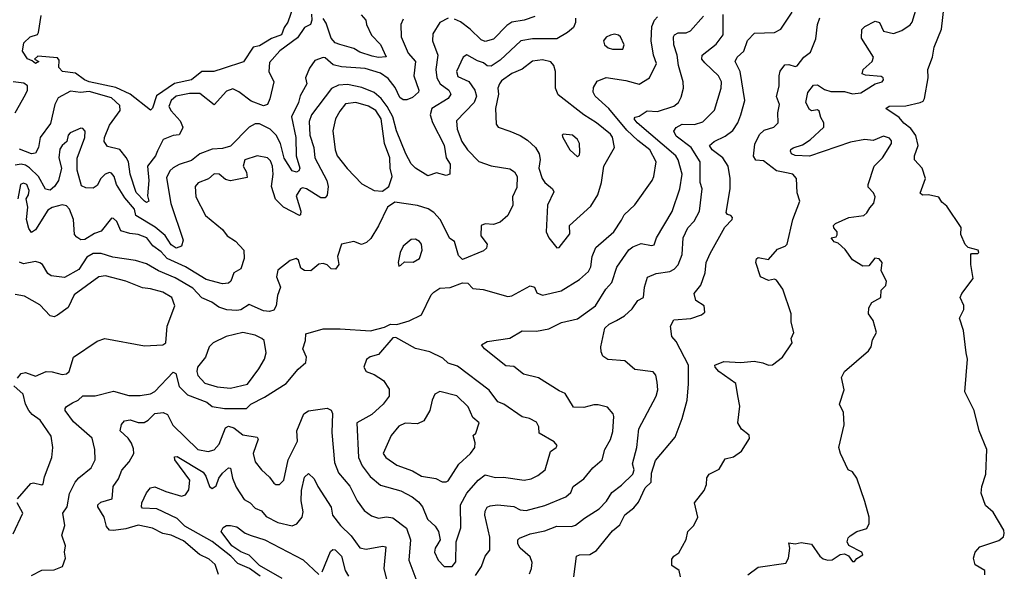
# Model space of a CAD drawing. Extents: x 1921360 to 2014538, y 768294 to 907744.
# Tile 104 of 256: x 1987467 to 1992264, y 794462 to 797148. Entities that reach past the tile are written whole.
import ezdxf

# ---------------------------------------------------------------- set-up
doc = ezdxf.new("R2010")
doc.units = 0

msp = doc.modelspace()

# ---------------------------------------------------------------- linework, layer by layer
at = {"layer": '0CON10XD'}
for points in [[(1988801.6, 797215), (1988774, 797136), (1988755, 797110), (1988743.3, 797075), (1988693.9, 797056.1), (1988635, 797020.5), (1988605, 797014.3), (1988557.3, 796942.7), (1988458.9, 796911.1), (1988413.9, 796896.1), (1988355, 796896.3), (1988304.3, 796855), (1988222, 796838), (1988133.5, 796776.5), (1988115, 796717.5), (1988105, 796707.1), (1988005, 796784.7), (1987935, 796818.4), (1987805, 796846.1), (1987783.1, 796855), (1987738.4, 796888.4), (1987676.4, 796896.4), (1987657.5, 796915), (1987659.3, 796950.7), (1987651.7, 796961.7), (1987555, 796970), (1987540, 796955), (1987560, 796945), (1987545, 796934.2), (1987528.3, 796948.3), (1987505, 796956.7), (1987481.2, 796995), (1987487.5, 797035), (1987518.8, 797065), (1987553.6, 797076.4), (1987558.8, 797085), (1987571.1, 797168.9)], [(1991014.4, 794445), (1991065, 794482.5), (1991199.3, 794500.7), (1991212.2, 794525), (1991218.8, 794575), (1991215, 794600), (1991245, 794596), (1991275, 794602), (1991325, 794593.8), (1991364.8, 794534.8), (1991381.8, 794521.8), (1991404.6, 794515.4), (1991425, 794517.1), (1991465, 794543.3), (1991485, 794546.7), (1991505, 794537.5), (1991525, 794510), (1991535, 794510), (1991545.9, 794524.1), (1991575, 794542.5), (1991570, 794555), (1991506.7, 794586.7), (1991498.6, 794605), (1991502.9, 794625), (1991512.9, 794635), (1991545.2, 794654.8), (1991595, 794670.5), (1991606.4, 794695), (1991605.2, 794725.2), (1991585, 794801.2), (1991546.6, 794915), (1991525.3, 794945.3), (1991504.3, 794955), (1991465.7, 795035), (1991458.8, 795065), (1991483.8, 795175), (1991481.2, 795235), (1991461.2, 795275), (1991483.8, 795345), (1991471.2, 795405), (1991485.8, 795435), (1991603.3, 795535), (1991616.2, 795555), (1991621.8, 795588.2), (1991641.9, 795625), (1991625, 795683.3), (1991602.9, 795715), (1991603.6, 795745), (1991618.7, 795771.3), (1991662.5, 795795), (1991665, 795830), (1991687.1, 795852.9), (1991690, 795875), (1991663.8, 795925), (1991668.9, 795965), (1991655, 795983.5), (1991633, 795987), (1991605, 795950), (1991575, 795947.5), (1991525, 795978.8), (1991489.6, 796029.6), (1991455, 796059.2), (1991435, 796066.7), (1991421.2, 796085), (1991445, 796091.2), (1991450.5, 796099.5), (1991449.4, 796115), (1991434.2, 796135), (1991432.9, 796145), (1991441.2, 796155), (1991506.7, 796185), (1991580, 796195), (1991595, 796207.1), (1991608.9, 796231.1), (1991629.2, 796255), (1991635.8, 796285), (1991627.1, 796305), (1991601.7, 796331.7), (1991601.1, 796345), (1991631.1, 796435), (1991670.6, 796475), (1991714, 796545), (1991715, 796557.5), (1991705, 796570.8), (1991675, 796580.6), (1991625, 796560), (1991585, 796564.4), (1991515, 796551.9), (1991315, 796482.8), (1991245, 796486.9), (1991227.8, 796495), (1991222.6, 796507.4), (1991223.8, 796516.2), (1991235, 796524.3), (1991281.2, 796538.8), (1991317.8, 796562.2), (1991384.5, 796625), (1991385.7, 796645), (1991370.9, 796670.9), (1991363, 796703), (1991355, 796708.6), (1991325, 796704.5), (1991315, 796710), (1991297.1, 796745), (1991306.4, 796793.6), (1991335, 796828.8), (1991355, 796830), (1991387.8, 796807.8), (1991418.8, 796798.8), (1991485, 796798.6), (1991525, 796787.3), (1991565, 796792.3), (1991591.9, 796808.1), (1991635, 796835.7), (1991670, 796845), (1991675.6, 796855), (1991674, 796865), (1991665, 796870.6), (1991588.2, 796878.2), (1991571.2, 796885), (1991577.1, 796905), (1991620, 796945), (1991626.4, 796965), (1991568.5, 797058.5), (1991570.5, 797099.5), (1991585, 797115.6), (1991635, 797141.5), (1991655.5, 797135), (1991675, 797092.3), (1991725, 797081.5), (1991765.2, 797094.7), (1991805, 797123.3), (1991815, 797136), (1991838.9, 797211.1)], [(1992170, 794445), (1992170, 794465), (1992122.3, 794492.3), (1992114.2, 794525), (1992122.2, 794555), (1992145, 794580), (1992238.3, 794611.7), (1992260, 794630), (1992264.4, 794645), (1992261.4, 794661.4), (1992210.2, 794750.2), (1992172.5, 794782.5), (1992152.1, 794842.1), (1992154.5, 794875), (1992173.9, 794935), (1992179.9, 795055), (1992141.3, 795145), (1992118, 795245), (1992071.3, 795335), (1992084.8, 795495), (1992078.5, 795525), (1992065, 795633.8), (1992045.6, 795695), (1992066.4, 795736.4), (1992066.4, 795756.4), (1992050, 795795), (1992057.5, 795815), (1992113.2, 795886.8), (1992102, 795955), (1992101.2, 796005), (1992105, 796010), (1992135, 796010), (1992140, 796015), (1992137.5, 796025), (1992087.9, 796037.9), (1992072.9, 796052.9), (1992051.9, 796101.9), (1992055, 796135.7), (1991985, 796240), (1991959.4, 796259.4), (1991945, 796284), (1991895, 796295.7), (1991865, 796294.2), (1991855, 796302.5), (1991881.1, 796375), (1991863.5, 796425), (1991826.1, 796465), (1991826.7, 796485), (1991844.7, 796535), (1991833.6, 796583.6), (1991808.3, 796618.3), (1991775, 796643.5), (1991751.9, 796671.9), (1991687.5, 796715), (1991703.1, 796726.9), (1991785, 796727.9), (1991854.7, 796745.3), (1991868.8, 796751.2), (1991875.9, 796764.1), (1991893.3, 796865), (1991892.2, 796905), (1991914.5, 796965), (1991922.5, 797015), (1991958.1, 797101.9), (1991970.8, 797215)], [(1989554.7, 797155.3), (1989515, 797134.3), (1989480.9, 797079.1), (1989478.2, 797045), (1989504.7, 796975), (1989494.8, 796905), (1989500.4, 796865), (1989516, 796836), (1989557.5, 796805), (1989567.5, 796785), (1989555.6, 796765), (1989474.8, 796715.2), (1989467.9, 796685), (1989477.9, 796647.9), (1989535, 796537.1), (1989545.8, 796475.8), (1989564.2, 796445), (1989563.1, 796395), (1989545, 796388.5), (1989498.3, 796401.7), (1989455, 796388.1), (1989395, 796425.3), (1989375, 796446.2), (1989348.1, 796495), (1989303.2, 796606.8), (1989285.2, 796675), (1989257.7, 796725), (1989227.6, 796765), (1989195, 796792.9), (1989135, 796818.4), (1989065, 796833.2), (1989020.3, 796829.7), (1988986.8, 796813.2), (1988889.1, 796685), (1988877.6, 796652.4), (1988880.2, 796585), (1988900, 796525), (1988904.8, 796475), (1988963.2, 796365), (1988970.6, 796335), (1988966, 796294), (1988955, 796280), (1988935, 796280.7), (1988865, 796324.8), (1988845, 796329), (1988835, 796324.7), (1988815, 796290), (1988836.4, 796215), (1988835, 796197.5), (1988830, 796195), (1988752, 796235), (1988713.3, 796273.3), (1988693.3, 796335), (1988702.9, 796395), (1988699.3, 796435), (1988690, 796460), (1988674.5, 796474.5), (1988624.8, 796484.8), (1988564.4, 796465.6), (1988555.8, 796435), (1988571.8, 796405), (1988575, 796380), (1988495, 796363.4), (1988470.1, 796370.1), (1988438.5, 796395), (1988415, 796397.5), (1988387.3, 796372.7), (1988336.7, 796353.3), (1988322.8, 796335), (1988325.4, 796285), (1988371.8, 796195), (1988455.9, 796125.9), (1988478.1, 796095), (1988518.7, 796068.7), (1988559.3, 796025), (1988561.1, 795985), (1988545.4, 795934.6), (1988511.2, 795915), (1988496.7, 795875), (1988485, 795865.6), (1988455, 795861.1), (1988375, 795882.9), (1988275, 795944.3), (1988185.4, 795985.4), (1988157.1, 796017.1), (1988116.2, 796046.2), (1988086.1, 796085), (1988045, 796101.2), (1988003.9, 796106.1), (1987959.6, 796119.6), (1987940.4, 796165), (1987925, 796180), (1987915, 796181.4), (1987865, 796118.1), (1987832.5, 796107.5), (1987785, 796078.1), (1987765, 796075.6), (1987745, 796088.1), (1987735, 796102.5), (1987728.6, 796175), (1987710.4, 796225), (1987695, 796241.4), (1987675, 796246.8), (1987625, 796233.1), (1987605, 796220), (1987545, 796123.8), (1987525, 796111.1), (1987511.1, 796131.1), (1987500.2, 796175), (1987507.5, 796235), (1987498.5, 796275), (1987510.4, 796295), (1987513.5, 796316.5), (1987502.2, 796345), (1987485, 796352.3), (1987470.4, 796345), (1987457.8, 796275)], [(1988889.2, 797175), (1988890, 797145), (1988883.3, 797125), (1988855, 797110.6), (1988820.3, 797059.7), (1988735, 796996.7), (1988685, 796939.5), (1988681.1, 796895), (1988705.5, 796845), (1988686.7, 796763.3), (1988674.3, 796735), (1988655, 796727.9), (1988595, 796751.2), (1988535, 796796.1), (1988505, 796810.5), (1988475, 796800.3), (1988415, 796733.3), (1988345, 796788), (1988295, 796788.7), (1988230, 796775), (1988204.5, 796755), (1988193.9, 796725), (1988205, 796703.5), (1988249.7, 796655), (1988262.1, 796625), (1988259.1, 796615), (1988245, 796587.1), (1988215, 796584), (1988166.2, 796563.8), (1988138.9, 796508.9), (1988129.3, 796485), (1988090.2, 796435), (1988095.9, 796365), (1988090.5, 796290.5), (1988095.7, 796265), (1988085, 796257.3), (1988075.6, 796265), (1988035, 796306.2), (1988005.6, 796395), (1987997.7, 796455), (1987986.6, 796476.7), (1987955, 796515.4), (1987895, 796530.6), (1987879.1, 796555), (1987880.3, 796575), (1987904.8, 796635), (1987956, 796705), (1987955, 796729.6), (1987915, 796767.4), (1987805, 796798.4), (1987763.5, 796793.5), (1987715, 796799.7), (1987655, 796768.1), (1987637.8, 796735), (1987617.1, 796642.9), (1987566.7, 796575), (1987559.6, 796525), (1987545, 796498.6), (1987525, 796495.4), (1987466.8, 796516.8)], [(1987525, 794441.2), (1987575, 794466.8), (1987635, 794469.5), (1987675.6, 794485), (1987691.1, 794525), (1987685.8, 794555), (1987690.6, 794585), (1987672.9, 794637.1), (1987686.7, 794685), (1987678, 794745), (1987698, 794775), (1987710.2, 794839.8), (1987738.2, 794895), (1987755, 794916.9), (1987815, 794965.6), (1987834.6, 795005), (1987833.9, 795055), (1987820.6, 795110.6), (1987728.7, 795188.7), (1987689.4, 795245), (1987688.5, 795255), (1987696, 795264), (1987725, 795282.8), (1987752, 795295), (1987775, 795316.5), (1987835, 795315.6), (1987925, 795338.9), (1987998.4, 795318.4), (1988055, 795317.2), (1988105, 795325.9), (1988125, 795336.7), (1988215, 795430.8), (1988228, 795425), (1988245, 795362), (1988285, 795320.8), (1988378.8, 795285), (1988404.5, 795264.5), (1988465, 795254.4), (1988572.5, 795255), (1988594, 795275), (1988660.7, 795309.3), (1988765, 795375.9), (1988823.8, 795446.2), (1988861.5, 795478.5), (1988864.4, 795505), (1988846.9, 795545), (1988860, 795585), (1988861.2, 795618.8), (1988945, 795643.1), (1989028.3, 795641.7), (1989176.8, 795633.2), (1989245, 795650), (1989274.3, 795665.7), (1989305, 795664.2), (1989365, 795681.5), (1989425, 795710), (1989472.6, 795807.4), (1989485, 795820.9), (1989515, 795840), (1989565, 795844.2), (1989625, 795867.1), (1989650, 795865), (1989675, 795838.6), (1989725, 795833.6), (1989845, 795800.4), (1989865, 795803.2), (1989955, 795852.5), (1989975, 795845.8), (1989987.1, 795817.1), (1990015, 795806.1), (1990105, 795827.5), (1990195, 795883.4), (1990237.8, 795922.2), (1990250.3, 795945), (1990256.7, 795995), (1990275, 796038.1), (1990361.2, 796115), (1990398.7, 796171.3), (1990412.7, 796197.3), (1990464.4, 796245.6), (1990548.2, 796365), (1990556.9, 796385), (1990568.8, 796455), (1990537, 796515), (1990479.1, 796559.1), (1990425, 796610.6), (1990338.2, 796715), (1990271.8, 796775), (1990261.2, 796795), (1990263, 796817), (1990281.4, 796848.6), (1990325, 796866.4), (1990421.2, 796851.2), (1990485, 796833.6), (1990535.6, 796865), (1990570, 796935), (1990555.5, 796975), (1990543.3, 797045), (1990547.3, 797115), (1990560.4, 797145), (1990575, 797161.5)], [(1989335, 797151.1), (1989324.3, 797125), (1989325.3, 797065), (1989360.3, 796985), (1989395.2, 796945), (1989387.6, 796875), (1989411.6, 796805), (1989410, 796795), (1989381.5, 796768.5), (1989352.7, 796757.3), (1989335, 796757.3), (1989319.5, 796769.5), (1989297.2, 796817.2), (1989261.7, 796861.7), (1989225, 796887), (1989151.1, 796911.1), (1989035, 796918.1), (1988995, 796928.9), (1988955, 796962.2), (1988945, 796964.4), (1988905, 796948.8), (1988878.5, 796911.5), (1988860, 796865), (1988865.5, 796835), (1988833.1, 796776.9), (1988826, 796745), (1988791.2, 796675), (1988812.2, 796575), (1988814.4, 796484.4), (1988831.5, 796425), (1988827.6, 796412.4), (1988816.2, 796405), (1988795, 796412.1), (1988755, 796473.2), (1988737.4, 796545), (1988716.1, 796586.1), (1988687, 796615), (1988635, 796640.3), (1988615, 796640.3), (1988584.5, 796625), (1988495, 796532.5), (1988455, 796520.8), (1988405, 796518), (1988344.9, 796495.1)], [(1989131.7, 797171.7), (1989153.7, 797145), (1989156.7, 797125), (1989181.9, 797071.9), (1989225, 797026.5), (1989252.5, 796967.5), (1989216, 796964), (1989185, 796970.8), (1989125, 796990.2), (1989095, 797007.6), (1989026.9, 797026.9), (1989005, 797035.4), (1988985, 797057.5), (1988960.4, 797130.4), (1988945, 797154.2)], [(1989976.4, 797163.6), (1989925, 797145.7), (1989865, 797135.9), (1989840.8, 797119.2), (1989775, 797053.8), (1989735, 797042.2), (1989715, 797050), (1989662.6, 797102.6), (1989615, 797138), (1989585, 797151.4)], [(1990175.2, 797155.2), (1990175.2, 797135), (1990165, 797110.3), (1990136.2, 797085), (1990085, 797054.6), (1989965, 797055.4), (1989909.4, 797045), (1989808.4, 796951.6), (1989765, 796922.3), (1989745, 796922.9), (1989727.4, 796937.4), (1989697.4, 796947.4), (1989645, 796977.5), (1989628.2, 796965), (1989596.2, 796895), (1989601.7, 796871.7), (1989655, 796847.3), (1989684.2, 796805), (1989693, 796775), (1989681.7, 796745), (1989595.8, 796655), (1989598.7, 796615), (1989621.2, 796555), (1989649.8, 796515), (1989705, 796458.2), (1989765, 796437.1), (1989855, 796421.9), (1989877.6, 796407.6), (1989890.5, 796385), (1989889.2, 796330.8), (1989867.5, 796285), (1989870.6, 796245), (1989845, 796194), (1989808.1, 796161.9)], [(1989950.6, 794449.4), (1989961.2, 794475), (1989964, 794505), (1989955, 794531.9), (1989906.2, 794575), (1989893.9, 794595), (1989894.4, 794615), (1989903, 794623), (1989955, 794644.1), (1990025, 794658.6), (1990085, 794681.2), (1990155, 794679.2), (1990175, 794685.5), (1990219, 794721), (1990290, 794765), (1990326.8, 794803.2), (1990352.3, 794845), (1990399, 794881), (1990454.1, 794935), (1990460.9, 794955), (1990452.1, 794985), (1990473.5, 795065), (1990483.8, 795155), (1990568.6, 795315), (1990575.8, 795345), (1990573.4, 795383.4), (1990566.9, 795416.9), (1990552.8, 795432.8), (1990465, 795444.7), (1990415, 795486.5), (1990332.9, 795492.9), (1990309.1, 795509.1), (1990300, 795530), (1990298.6, 795555), (1990318.1, 795645), (1990340, 795665), (1990375, 795683.1), (1990413.2, 795705), (1990450.7, 795739.3), (1990478.9, 795781.1), (1990505.7, 795795), (1990511.5, 795845), (1990526.7, 795893.3), (1990567.8, 795912.2), (1990635, 795922.3), (1990656.2, 795933.8), (1990675.2, 795954.8), (1990695.3, 796005), (1990699.6, 796085), (1990722.8, 796135), (1990753.7, 796166.3), (1990778.7, 796215), (1990792.7, 796325), (1990782, 796355), (1990781.8, 796455), (1990739.2, 796525), (1990665, 796580.8), (1990654.5, 796605), (1990666.2, 796623.8), (1990695, 796638.5), (1990755, 796637.5), (1990795, 796650), (1990852.9, 796707.1), (1990885.4, 796815), (1990885.9, 796845), (1990872.7, 796875), (1990805, 796938.2), (1990790.9, 796955), (1990792.5, 796975), (1990860.6, 797029.4), (1990894.1, 797075), (1990895, 797173.3)], [(1990166.7, 794435), (1990180.8, 794535), (1990195, 794541.9), (1990245, 794543.8), (1990277.7, 794562.3), (1990355, 794658.1), (1990391.7, 794688.3), (1990415, 794736.7), (1990459.7, 794770.3), (1990482.1, 794797.9), (1990515, 794867.5), (1990543.8, 794896.2), (1990545, 794940), (1990565, 795000.8), (1990661.4, 795115), (1990694.5, 795205), (1990718.6, 795295), (1990725.5, 795374.5), (1990725.5, 795465), (1990665, 795580), (1990643.8, 795605), (1990638.8, 795655), (1990655, 795686), (1990737.8, 795692.2), (1990789.4, 795710.6), (1990805.8, 795724.2), (1990802, 795755), (1990760.9, 795780.9), (1990752.9, 795815), (1990785.4, 795855), (1990806.4, 795915), (1990812, 795965), (1990831.4, 796008.7), (1990903, 796137), (1990938.6, 796175), (1990940, 796185), (1990932.5, 796195), (1990915, 796198.8), (1990909.2, 796209.2), (1990929, 796325), (1990928.5, 796375), (1990918.6, 796435), (1990893.2, 796475), (1990840.4, 796515), (1990827.8, 796535), (1990850, 796555), (1990905, 796581.2), (1990942.2, 796607.8), (1990965.9, 796645), (1990981.2, 796685), (1990999.7, 796755), (1990978.1, 796895), (1990953.2, 796945), (1990962.1, 796965), (1990995.3, 796995), (1991013.4, 797046.6), (1991046.9, 797083.1), (1991145, 797086.4), (1991175, 797101.8), (1991230.2, 797185)], [(1990686.7, 794435), (1990680, 794465), (1990645, 794490), (1990645, 794520), (1990653.8, 794535), (1990677.9, 794552.1), (1990713.8, 794616.2), (1990722.9, 794655), (1990751.9, 794685), (1990771.4, 794725), (1990754.4, 794795), (1990802, 794855), (1990813.3, 794885), (1990815, 794917.5), (1990826.7, 794935), (1990875, 794958.8), (1990905, 795010), (1990945, 795018.8), (1990983.9, 795046.1), (1991022.3, 795107.7), (1991022, 795125), (1990983.5, 795153.5), (1990965.3, 795185), (1990975.3, 795265), (1990965.4, 795315.4), (1990956.1, 795376.1), (1990873.5, 795435), (1990855.8, 795455), (1990854.1, 795465.9), (1990897.2, 795482.8), (1990980.9, 795479.1), (1991045, 795485.4), (1991087.5, 795477.5), (1991115, 795465.5), (1991135, 795466.4), (1991184.3, 795505), (1991230, 795575), (1991226.7, 795595), (1991238.8, 795625), (1991225.7, 795675), (1991226.2, 795715), (1991186, 795835), (1991155, 795880), (1991145, 795884.2), (1991115, 795877.5), (1991075.8, 795895.8), (1991054.2, 795965), (1991056.4, 795983.6), (1991065, 795990), (1991115, 795980), (1991159, 796031), (1991196.9, 796045), (1991206.7, 796055), (1991233.3, 796175), (1991267.5, 796265), (1991255.6, 796305), (1991252, 796375), (1991233.3, 796395), (1991195.6, 796404.4), (1991155, 796412.5), (1991091.1, 796461.1), (1991053.2, 796463.2), (1991042.8, 796482.8), (1991048.7, 796541.3), (1991071.9, 796588.1), (1991095, 796609.2), (1991140.8, 796625), (1991163.1, 796645), (1991160.4, 796695), (1991168.8, 796735), (1991154.6, 796774.6), (1991167.5, 796825), (1991166.8, 796875), (1991172.8, 796897.2), (1991195, 796928.2), (1991215, 796929.4), (1991245, 796920.6), (1991255, 796924), (1991287.1, 796965), (1991320.2, 796989.8), (1991345.5, 797055), (1991354.6, 797125), (1991365, 797157.5)], [(1990689.8, 796770.2), (1990700.9, 796815), (1990699.7, 796845), (1990677.5, 796925), (1990670.9, 796975), (1990653.7, 797025), (1990653.2, 797065), (1990657.5, 797075), (1990675, 797084.7), (1990715, 797084.7), (1990735, 797093.4), (1990798.9, 797165)], [(1990405, 797004.4), (1990412.5, 797025), (1990395, 797063.8), (1990385, 797072.5), (1990365, 797077.1), (1990345, 797073.3), (1990325, 797062.9), (1990311.1, 797045), (1990315.7, 797025), (1990335, 797011.1), (1990355, 797004.6), (1990405, 797004.4)], [(1990085, 796036.7), (1990095, 796038.8), (1990147.6, 796105), (1990146.4, 796145), (1990249.9, 796240.1), (1990284.8, 796295.3), (1990302.4, 796355), (1990313.8, 796435), (1990365.3, 796525), (1990355.3, 796575.3), (1990345, 796591.1), (1990277.3, 796645), (1990215, 796685.3), (1990091.5, 796781.5), (1990078, 796815), (1990077.2, 796895), (1990069.6, 796925), (1990055, 796942.3), (1990015, 796953.2), (1989965, 796945.3), (1989915, 796906.9), (1989865, 796885.9), (1989815, 796849.7), (1989804.8, 796835), (1989797.4, 796815), (1989800.5, 796785), (1989785.3, 796715), (1989789.3, 796639.3), (1989798.8, 796625), (1989854.5, 796605.5), (1989904.8, 796584.8), (1989941.5, 796561.5), (1989980.7, 796525), (1989997.8, 796495), (1990003.5, 796466.5), (1989997.2, 796425), (1990013.4, 796375), (1990025, 796354.4), (1990063.7, 796323.7), (1990069.4, 796309.4), (1990039.3, 796245), (1990032, 796115), (1990045, 796085.6), (1990085, 796036.7)], [(1987444.5, 796694.5), (1987495.8, 796784.2), (1987504.8, 796805), (1987505.4, 796825.4), (1987488.1, 796838.1), (1987435, 796846)], [(1989688.1, 794441.9), (1989717.6, 794485), (1989735, 794535.8), (1989758.2, 794565), (1989758.2, 794628.2), (1989734.2, 794735), (1989735.3, 794755), (1989745, 794773.6), (1989758.8, 794781.2), (1989795, 794785.9), (1989875, 794776.7), (1989905, 794761.5), (1989935, 794757.9), (1990025, 794782.4), (1990128.6, 794825), (1990152.5, 794845), (1990164.5, 794875), (1990215, 794911.2), (1990259.6, 794965), (1990305.3, 795005), (1990318.5, 795055), (1990346, 795104), (1990357.4, 795142.6), (1990362.7, 795215), (1990357.9, 795227.9), (1990331.1, 795261.1), (1990285, 795272.1), (1990265, 795272.7), (1990215, 795259.6), (1990165, 795261.1), (1990125, 795327.1), (1990095, 795340), (1989995, 795403.5), (1989921.5, 795421.5), (1989875, 795459.2), (1989835, 795462.1), (1989731.4, 795545), (1989718, 795565), (1989745, 795581.5), (1989855, 795597.5), (1989915, 795632), (1989985, 795631.6), (1990045, 795642.8), (1990106.7, 795673.3), (1990185, 795690.4), (1990273.1, 795755), (1990323.7, 795836.3), (1990352.6, 795867.4), (1990377.1, 795942.9), (1990435, 796027.3), (1990455, 796042.3), (1990495, 796058.8), (1990545, 796048.6), (1990557.9, 796052.1), (1990570.6, 796085), (1990646.6, 796213.4), (1990683.1, 796325), (1990694.1, 796395), (1990674.6, 796465), (1990663.8, 796485), (1990475.5, 796645), (1990461.1, 796665), (1990466.7, 796673.3), (1990485, 796678.2), (1990525, 796704.7), (1990575, 796701.5), (1990653.8, 796726.2), (1990676.7, 796745), (1990689.8, 796770.2)], [(1989235, 796313.3), (1989265.6, 796335), (1989281.2, 796385), (1989271.5, 796425), (1989269.8, 796475), (1989245.2, 796545.2), (1989228.8, 796665), (1989202, 796705), (1989167.1, 796727.1), (1989105, 796744.7), (1989055, 796738.2), (1989026.8, 796703.2), (1989006.3, 796665), (1988992.5, 796607.5), (1989003.6, 796515), (1989013.3, 796485), (1989062.8, 796422.8), (1989135, 796348), (1989195, 796315.5), (1989235, 796313.3)], [(1988344.9, 796495.1), (1988305, 796461.7), (1988245, 796443.3), (1988215, 796427.2), (1988198.7, 796411.3), (1988182.6, 796377.4), (1988203.3, 796253.3), (1988263.3, 796075), (1988255.3, 796045), (1988228.8, 796035), (1988205, 796051), (1988176.2, 796096.2), (1988128.1, 796138.1), (1988033.1, 796195), (1988026.2, 796225), (1987979.7, 796279.7), (1987939.1, 796345), (1987927.3, 796385), (1987915, 796400), (1987905, 796403.5), (1987883.6, 796396.4), (1987861.9, 796375), (1987845, 796341.2), (1987825, 796328.2), (1987788.8, 796328.8), (1987768.5, 796338.5), (1987747.7, 796415), (1987746.7, 796473.3), (1987784.3, 796574.3), (1987786.9, 796605), (1987775, 796618.8), (1987765, 796620), (1987712.5, 796597.5), (1987703.2, 796585), (1987697.1, 796555), (1987673.8, 796535), (1987663.3, 796516.7), (1987657.9, 796475), (1987670.4, 796425), (1987656.5, 796365), (1987637.1, 796335), (1987615, 796318.4), (1987592.5, 796322.5), (1987558.4, 796385), (1987515, 796427.1), (1987495, 796440), (1987475, 796443.9), (1987445, 796439.8)], [(1990185, 796480.8), (1990195, 796490), (1990196.8, 796505), (1990194.3, 796544.3), (1990185.6, 796565), (1990161.2, 796585), (1990115, 796590), (1990110, 796585), (1990114.2, 796575), (1990148.1, 796515), (1990185, 796480.8)], [(1989808.1, 796161.9), (1989775, 796150), (1989735, 796154.3), (1989715.8, 796145), (1989713.8, 796095), (1989744.3, 796055), (1989740.8, 796035), (1989727.3, 796022.7), (1989625, 795980), (1989605, 795998.8), (1989585, 796068), (1989563.1, 796083.1), (1989516.5, 796175), (1989485, 796209.1), (1989457.3, 796227.3), (1989405, 796243.3), (1989295, 796259.1), (1989258.6, 796235), (1989215.7, 796144.3), (1989177.4, 796082.6), (1989157.3, 796062.7), (1989132.4, 796052.4), (1989095, 796067.3), (1989035.8, 796054.2), (1989015.6, 795995), (1989021.5, 795955), (1989006.2, 795933.8), (1988985, 795934.4), (1988965, 795954.2), (1988945, 795961.4), (1988925, 795957.1), (1988885, 795925.5), (1988855, 795927.1), (1988837.4, 795937.4), (1988825, 795976.2), (1988815, 795984.2), (1988785, 795975.7), (1988725, 795927.5), (1988718.6, 795895), (1988738.1, 795845), (1988722.9, 795805), (1988716.1, 795753.9), (1988706.1, 795733.9), (1988685, 795726.8), (1988655, 795730.8), (1988585, 795760.9), (1988545.4, 795734.6), (1988525, 795731.7), (1988475.7, 795735.7), (1988438.2, 795748.2), (1988403, 795773), (1988355, 795794.2), (1988310.9, 795840.9), (1988225, 795891.5), (1988144.3, 795924.3), (1988085, 795958.9), (1988032, 795975), (1987921, 795991), (1987865, 796008.9), (1987825, 796008.6), (1987795, 795992.2), (1987755, 795931.6), (1987685, 795892.2), (1987620.3, 795900.3), (1987605, 795911.9), (1987578.2, 795955), (1987565, 795964.6), (1987545, 795969.6), (1987485, 795958.4), (1987466.9, 795966.9)], [(1989315, 795947.5), (1989325, 795952.5), (1989342, 795968), (1989385, 795967.9), (1989415, 795985.7), (1989428.4, 796025), (1989424.7, 796054.7), (1989415, 796068.1), (1989395, 796079.2), (1989375, 796077.1), (1989335.6, 796045), (1989320.4, 796015), (1989311.4, 795965), (1989315, 795947.5)], [(1987457.2, 795402.8), (1987475, 795424.4), (1987495, 795430), (1987545, 795411.2), (1987596.1, 795433.9), (1987625, 795432.9), (1987675, 795419.4), (1987695, 795423.1), (1987708.1, 795435), (1987730, 795505), (1987845, 795581.9), (1987882.5, 795595), (1988075, 795559.6), (1988165, 795564.3), (1988180, 795575), (1988185.8, 795655), (1988223.6, 795755), (1988207.7, 795795), (1988165, 795820.8), (1988105, 795837.6), (1988065, 795841.4), (1987984, 795874), (1987885, 795900.5), (1987853.1, 795895), (1987732.2, 795807.8), (1987702.9, 795747.1), (1987651.1, 795708.9), (1987635, 795700.8), (1987615, 795705.8), (1987565, 795760), (1987491.1, 795801.1), (1987445, 795809.7)], [(1988495, 795354.2), (1988576.6, 795373.4), (1988631.9, 795448.1), (1988660.4, 795495), (1988668.9, 795525), (1988658.5, 795585), (1988647.5, 795595), (1988615, 795612), (1988555, 795624.7), (1988472.5, 795605), (1988410, 795575), (1988390.8, 795555), (1988372.5, 795505), (1988333.9, 795456.1), (1988330.4, 795435), (1988335.5, 795415), (1988368.5, 795378.5), (1988429.3, 795359.3), (1988495, 795354.2)], [(1989575, 794484.5), (1989592.2, 794507.8), (1989594.6, 794605.4), (1989617.1, 794672.9), (1989615.2, 794785), (1989645, 794842.8), (1989700.9, 794905), (1989735, 794930.8), (1989785, 794919.2), (1989825, 794919.4), (1989925, 794905.3), (1989958.5, 794911.5), (1989992.4, 794927.6), (1990027.7, 794955), (1990053.2, 795045), (1990081.2, 795065), (1990085.8, 795075), (1990071.4, 795091.4), (1989998.1, 795135), (1989997.2, 795165), (1989985, 795187.5), (1989951.2, 795205), (1989915, 795214.4), (1989826.2, 795276.2), (1989797.5, 795287.5), (1989755, 795343.8), (1989600.7, 795460.7), (1989555, 795474.6), (1989528.9, 795498.9), (1989465, 795530.5), (1989395, 795547.3), (1989299.5, 795599.5), (1989285, 795598.8), (1989215, 795517.1), (1989175, 795506.4), (1989156.7, 795493.3), (1989144.1, 795455), (1989155.2, 795435.2), (1989195, 795420.7), (1989240.4, 795390.4), (1989268.1, 795348.1), (1989266.8, 795315), (1989237.7, 795275), (1989183.3, 795225), (1989110, 795185), (1989118.1, 795015), (1989135.9, 794975), (1989175, 794923.8), (1989225, 794881.2), (1989325, 794853.6), (1989379.4, 794825), (1989409.9, 794799.9), (1989429.2, 794775), (1989454.6, 794715), (1989491.8, 794681.8), (1989507.9, 794655), (1989515.6, 794615), (1989505, 794595.8), (1989491.5, 794575), (1989487.5, 794555), (1989505.6, 794515), (1989535.3, 794485.3), (1989575, 794484.5)], [(1987456.9, 794815), (1987521.3, 794888.7), (1987535, 794891.8), (1987575, 794882.6), (1987581.9, 794888.1), (1987587.7, 794922.3), (1987624.4, 795015), (1987628, 795065), (1987619.8, 795119.8), (1987567.1, 795197.1), (1987527.9, 795225), (1987511.2, 795245), (1987495.5, 795275), (1987484.5, 795325), (1987438.5, 795365)], [(1989545, 794896.7), (1989555, 794902.9), (1989606.9, 794983.1), (1989663.8, 795035), (1989684.6, 795065), (1989686.9, 795086.9), (1989677, 795123), (1989688.8, 795135), (1989705.5, 795185), (1989675, 795210.8), (1989652.6, 795262.6), (1989596.6, 795316.6), (1989515, 795336.8), (1989490.6, 795325), (1989476.2, 795295), (1989466.2, 795245), (1989435.8, 795195), (1989405, 795180.5), (1989345, 795183.3), (1989315, 795168.8), (1989277.2, 795122.8), (1989237.8, 795035), (1989251.1, 795015), (1989305, 794977.7), (1989380.3, 794950.3), (1989425, 794925.4), (1989495, 794914.2), (1989525, 794896.7), (1989545, 794896.7)], [(1988436.6, 794446.6), (1988420, 794495), (1988390.2, 794520.2), (1988343.6, 794543.6), (1988265, 794610.5), (1988205, 794637.6), (1988165, 794645.4), (1988115, 794671.1), (1988045, 794686.7), (1987985, 794669.1), (1987925, 794659.6), (1987905, 794662.3), (1987889.4, 794679.4), (1987878.4, 794725), (1987848.6, 794775), (1987848.5, 794785), (1987862, 794798), (1987917.1, 794815), (1987922.7, 794875), (1987948.8, 794911.2), (1987965, 794954.5), (1988000.4, 794995), (1988023.1, 795035), (1988022.4, 795057.6), (1988012, 795085), (1987995, 795110.3), (1987957.2, 795145), (1987963.4, 795176.6), (1987977.3, 795195), (1988005, 795199), (1988045, 795186), (1988073, 795187), (1988092.5, 795197.5), (1988125, 795229.3), (1988165.5, 795235), (1988187.5, 795225), (1988213.6, 795173.7), (1988334.4, 795055), (1988385, 795045.6), (1988415, 795052.5), (1988439, 795081), (1988470.1, 795159.9), (1988485, 795168.9), (1988510.8, 795160.8), (1988555, 795126.7), (1988624, 795115), (1988628.8, 795105), (1988604.6, 795035), (1988614.6, 794995), (1988645.6, 794955), (1988685, 794920.8), (1988705, 794891.4), (1988715, 794884.4), (1988733.3, 794885), (1988754.4, 794905), (1988776, 795004), (1988821.5, 795095), (1988816.8, 795145), (1988851.4, 795228.6), (1988875, 795243.1), (1988965, 795256.2), (1988985, 795246.2), (1988990.9, 795230.9), (1988987.4, 795137.4), (1989001.5, 794991.5), (1989021, 794941), (1989076.3, 794876.3), (1989110.7, 794805), (1989145, 794757.5), (1989181.5, 794731.5), (1989215, 794720.4), (1989255, 794726.5), (1989285, 794722.7), (1989351.2, 794671.2), (1989371.6, 794615), (1989362.5, 794515), (1989397.8, 794425)], [(1988638.3, 794438.3), (1988587.6, 794475), (1988529.6, 794499.6), (1988495.9, 794535), (1988405, 794606), (1988271.5, 794681.5), (1988235, 794718.6), (1988135, 794766.2), (1988065, 794768.9), (1988060, 794775), (1988063.1, 794795), (1988085, 794844.2), (1988105, 794868.2), (1988125, 794873.1), (1988179.7, 794849.7), (1988255, 794827.9), (1988275.6, 794834.4), (1988291.7, 794858.3), (1988295.7, 794905.7), (1988223.6, 795005), (1988221.5, 795018.5), (1988235, 795020.5), (1988361.4, 794945), (1988374.8, 794925), (1988392.7, 794875), (1988405, 794864.5), (1988425, 794878.6), (1988437.8, 794915), (1988455, 794938.8), (1988485, 794965.6), (1988495, 794963.8), (1988504, 794915), (1988521.2, 794871.2), (1988560.5, 794810.5), (1988590, 794795), (1988615, 794769.2), (1988645, 794756.7), (1988668.1, 794728.1), (1988725, 794700), (1988795, 794683.3), (1988817.3, 794692.7), (1988842.7, 794725), (1988848.8, 794751.2), (1988838.5, 794805), (1988840.5, 794855), (1988855, 794920.8), (1988875, 794938), (1988902.7, 794912.7), (1988920.3, 794875), (1988984.4, 794774.4), (1988990.8, 794735), (1989030.7, 794685), (1989082.3, 794635), (1989125, 794576.5), (1989155, 794569.1), (1989235, 794584.5), (1989251.4, 794581.4), (1989241.8, 794475), (1989255.9, 794415)], [(1987435, 794644.2), (1987483.1, 794745), (1987455.4, 794795)], [(1988746.7, 794426.7), (1988635, 794490.1), (1988585, 794540.3), (1988545, 794557), (1988501, 794585), (1988448.9, 794655), (1988458.6, 794675), (1988475, 794684.5), (1988495, 794685.4), (1988525, 794678), (1988565, 794647.2), (1988595, 794636.2), (1988661.2, 794615), (1988848, 794518), (1988925, 794445.6)], [(1988941.2, 794458.8), (1988981.5, 794558.5), (1988993, 794567), (1989005, 794565.7), (1989035, 794536), (1989053.3, 794465), (1989068.6, 794438.6)]]:
    msp.add_lwpolyline(points, dxfattribs=at)

doc.saveas('drawing.dxf')
